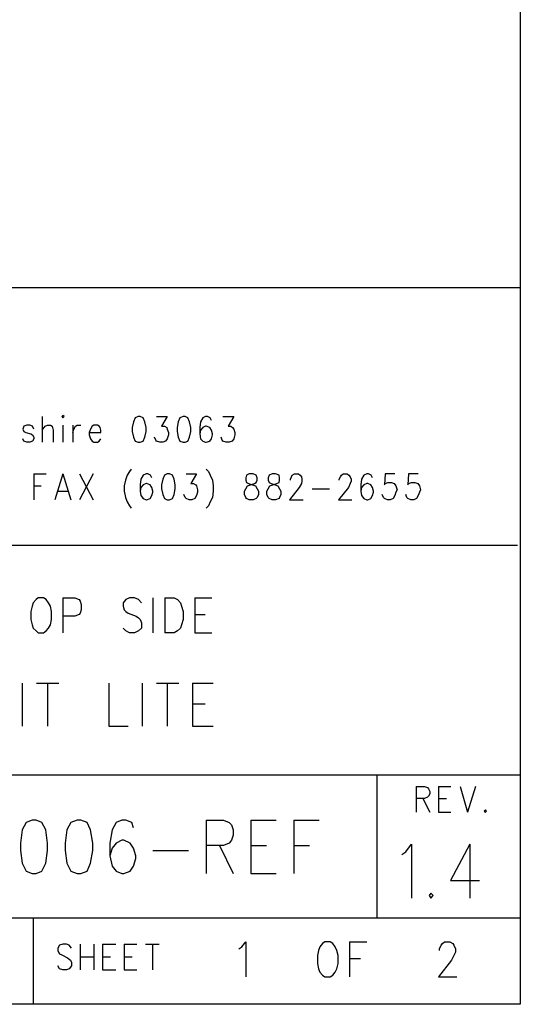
# Model space of a CAD drawing. Extents: x 11.9 to 28.1, y 10.8 to 21.2.
# Tile 29 of 53: x 27.2 to 28.1, y 10.8 to 12.5. Entities that reach past the tile are written whole.
import ezdxf

# ---------------------------------------------------------------- set-up
doc = ezdxf.new("R2010")
doc.units = 0
doc.header["$MEASUREMENT"] = 0
doc.layers.add('LAYNR1', color=2, linetype='Continuous')

msp = doc.modelspace()

# ---------------------------------------------------------------- linework, layer by layer
at = {"layer": 'LAYNR1', "color": 7}
for points in [[(28.093, 21.199), (28.093, 10.799)], [(23.389, 12.049), (28.093, 12.049)], [(28.093, 12.049), (28.093, 10.816)], [(27.259, 11.824), (27.259, 11.779)], [(27.295, 11.826), (27.293, 11.824)], [(27.293, 11.824), (27.295, 11.822)], [(27.295, 11.822), (27.297, 11.824), (27.295, 11.826)], [(27.421, 11.822), (27.418, 11.815), (27.416, 11.805)], [(27.426, 11.824), (27.421, 11.822)], [(27.435, 11.822), (27.43, 11.824), (27.426, 11.824)], [(27.44, 11.805), (27.438, 11.815), (27.435, 11.822)], [(27.458, 11.824), (27.477, 11.824), (27.467, 11.807), (27.472, 11.807), (27.476, 11.805)], [(27.499, 11.822), (27.496, 11.815), (27.494, 11.805)], [(27.505, 11.824), (27.499, 11.822)], [(27.513, 11.822), (27.508, 11.824), (27.505, 11.824)], [(27.518, 11.805), (27.516, 11.815), (27.513, 11.822)], [(27.539, 11.822), (27.535, 11.815), (27.534, 11.805)], [(27.552, 11.822), (27.547, 11.824), (27.544, 11.824), (27.539, 11.822)], [(27.554, 11.817), (27.552, 11.822)], [(27.574, 11.824), (27.593, 11.824), (27.583, 11.807), (27.588, 11.807), (27.591, 11.805)], [(27.232, 11.809), (27.227, 11.807), (27.225, 11.802), (27.227, 11.798), (27.23, 11.796)], [(27.23, 11.796), (27.239, 11.794), (27.242, 11.792)], [(27.237, 11.809), (27.232, 11.809)], [(27.244, 11.802), (27.242, 11.807), (27.237, 11.809)], [(27.259, 11.8), (27.264, 11.807), (27.268, 11.809)], [(27.268, 11.809), (27.273, 11.809)], [(27.273, 11.809), (27.276, 11.807), (27.278, 11.8)], [(27.278, 11.8), (27.278, 11.779)], [(27.295, 11.809), (27.295, 11.779)], [(27.312, 11.809), (27.312, 11.779)], [(27.312, 11.796), (27.314, 11.802), (27.317, 11.807), (27.32, 11.809)], [(27.32, 11.809), (27.326, 11.809)], [(27.349, 11.809), (27.346, 11.807), (27.343, 11.802), (27.341, 11.796)], [(27.341, 11.796), (27.361, 11.796)], [(27.341, 11.796), (27.341, 11.792)], [(27.355, 11.809), (27.349, 11.809)], [(27.36, 11.805), (27.358, 11.807), (27.355, 11.809)], [(27.361, 11.8), (27.36, 11.805)], [(27.361, 11.796), (27.361, 11.8)], [(27.416, 11.805), (27.416, 11.798), (27.418, 11.788)], [(27.438, 11.788), (27.44, 11.798), (27.44, 11.805)], [(27.476, 11.805), (27.477, 11.802), (27.479, 11.796)], [(27.479, 11.796), (27.479, 11.792)], [(27.494, 11.805), (27.494, 11.798), (27.496, 11.788)], [(27.516, 11.788), (27.518, 11.798), (27.518, 11.805)], [(27.534, 11.805), (27.534, 11.794), (27.535, 11.785), (27.539, 11.781), (27.544, 11.779)], [(27.535, 11.8), (27.534, 11.794)], [(27.539, 11.805), (27.535, 11.8)], [(27.551, 11.805), (27.545, 11.807), (27.544, 11.807), (27.539, 11.805)], [(27.554, 11.8), (27.551, 11.805)], [(27.556, 11.792), (27.556, 11.794), (27.554, 11.8)], [(27.591, 11.805), (27.593, 11.802), (27.595, 11.796)], [(27.595, 11.796), (27.595, 11.792)], [(27.232, 11.779), (27.227, 11.781), (27.225, 11.785)], [(27.237, 11.779), (27.232, 11.779)], [(27.244, 11.788), (27.244, 11.785), (27.242, 11.781), (27.237, 11.779)], [(27.242, 11.792), (27.244, 11.788)], [(27.341, 11.792), (27.343, 11.785), (27.346, 11.781), (27.349, 11.779)], [(27.349, 11.779), (27.355, 11.779)], [(27.355, 11.779), (27.358, 11.781), (27.361, 11.785)], [(27.418, 11.788), (27.421, 11.781), (27.426, 11.779)], [(27.426, 11.779), (27.43, 11.779)], [(27.43, 11.779), (27.435, 11.781), (27.438, 11.788)], [(27.457, 11.783), (27.455, 11.788)], [(27.464, 11.779), (27.458, 11.781), (27.457, 11.783)], [(27.469, 11.779), (27.464, 11.779)], [(27.479, 11.792), (27.477, 11.785), (27.474, 11.781), (27.469, 11.779)], [(27.496, 11.788), (27.499, 11.781), (27.505, 11.779)], [(27.505, 11.779), (27.508, 11.779)], [(27.508, 11.779), (27.513, 11.781), (27.516, 11.788)], [(27.544, 11.779), (27.545, 11.779)], [(27.545, 11.779), (27.551, 11.781), (27.554, 11.785), (27.556, 11.792)], [(27.573, 11.783), (27.571, 11.788)], [(27.58, 11.779), (27.574, 11.781), (27.573, 11.783)], [(27.585, 11.779), (27.58, 11.779)], [(27.595, 11.792), (27.593, 11.785), (27.59, 11.781), (27.585, 11.779)], [(27.414, 11.732), (27.411, 11.728), (27.407, 11.722)], [(27.545, 11.732), (27.549, 11.728), (27.552, 11.722)], [(27.244, 11.724), (27.244, 11.679)], [(27.244, 11.724), (27.266, 11.724)], [(27.295, 11.724), (27.281, 11.679)], [(27.295, 11.724), (27.309, 11.679)], [(27.324, 11.724), (27.348, 11.679)], [(27.348, 11.724), (27.324, 11.679)], [(27.404, 11.713), (27.402, 11.703), (27.402, 11.694), (27.404, 11.683)], [(27.407, 11.722), (27.404, 11.713)], [(27.435, 11.722), (27.431, 11.715), (27.43, 11.705)], [(27.448, 11.722), (27.443, 11.724), (27.44, 11.724), (27.435, 11.722)], [(27.45, 11.717), (27.448, 11.722)], [(27.472, 11.722), (27.469, 11.715), (27.467, 11.705)], [(27.477, 11.724), (27.472, 11.722)], [(27.486, 11.722), (27.481, 11.724), (27.477, 11.724)], [(27.491, 11.705), (27.489, 11.715), (27.486, 11.722)], [(27.51, 11.724), (27.528, 11.724), (27.518, 11.707), (27.523, 11.707), (27.527, 11.705)], [(27.552, 11.722), (27.556, 11.713)], [(27.556, 11.713), (27.557, 11.703), (27.557, 11.694), (27.556, 11.683)], [(27.615, 11.722), (27.614, 11.717)], [(27.614, 11.717), (27.614, 11.713)], [(27.614, 11.713), (27.615, 11.709)], [(27.62, 11.724), (27.615, 11.722)], [(27.632, 11.722), (27.627, 11.724), (27.62, 11.724)], [(27.634, 11.717), (27.632, 11.722)], [(27.632, 11.709), (27.634, 11.713)], [(27.634, 11.713), (27.634, 11.717)], [(27.655, 11.722), (27.653, 11.717)], [(27.653, 11.717), (27.653, 11.713)], [(27.653, 11.713), (27.655, 11.709)], [(27.66, 11.724), (27.655, 11.722)], [(27.672, 11.722), (27.666, 11.724), (27.66, 11.724)], [(27.673, 11.717), (27.672, 11.722)], [(27.672, 11.709), (27.673, 11.713)], [(27.673, 11.713), (27.673, 11.717)], [(27.692, 11.713), (27.692, 11.715), (27.694, 11.719), (27.695, 11.722)], [(27.695, 11.722), (27.699, 11.724), (27.706, 11.724), (27.709, 11.722)], [(27.709, 11.722), (27.711, 11.719), (27.712, 11.715), (27.712, 11.711), (27.711, 11.707), (27.707, 11.7)], [(27.777, 11.713), (27.777, 11.715), (27.779, 11.719), (27.781, 11.722)], [(27.781, 11.722), (27.784, 11.724), (27.791, 11.724), (27.794, 11.722)], [(27.794, 11.722), (27.796, 11.719), (27.798, 11.715), (27.798, 11.711), (27.796, 11.707), (27.793, 11.7)], [(27.82, 11.722), (27.816, 11.715), (27.815, 11.705)], [(27.833, 11.722), (27.828, 11.724), (27.825, 11.724), (27.82, 11.722)], [(27.835, 11.717), (27.833, 11.722)], [(27.874, 11.724), (27.857, 11.724), (27.856, 11.705)], [(27.915, 11.724), (27.898, 11.724), (27.897, 11.705)], [(27.244, 11.703), (27.257, 11.703)], [(27.286, 11.694), (27.303, 11.694)], [(27.43, 11.705), (27.43, 11.694), (27.431, 11.686), (27.435, 11.681), (27.44, 11.679)], [(27.431, 11.7), (27.43, 11.694)], [(27.435, 11.705), (27.431, 11.7)], [(27.447, 11.705), (27.441, 11.707), (27.44, 11.707), (27.435, 11.705)], [(27.45, 11.7), (27.447, 11.705)], [(27.452, 11.692), (27.452, 11.694), (27.45, 11.7)], [(27.467, 11.705), (27.467, 11.698), (27.469, 11.688)], [(27.489, 11.688), (27.491, 11.698), (27.491, 11.705)], [(27.527, 11.705), (27.528, 11.703), (27.53, 11.696)], [(27.53, 11.696), (27.53, 11.692)], [(27.612, 11.688), (27.612, 11.694), (27.614, 11.698), (27.617, 11.703), (27.622, 11.705)], [(27.615, 11.709), (27.619, 11.707), (27.626, 11.705)], [(27.622, 11.705), (27.629, 11.707), (27.632, 11.709)], [(27.626, 11.705), (27.631, 11.703), (27.634, 11.698), (27.636, 11.694), (27.636, 11.688)], [(27.651, 11.688), (27.651, 11.694), (27.653, 11.698), (27.656, 11.703), (27.661, 11.705)], [(27.655, 11.709), (27.658, 11.707), (27.665, 11.705)], [(27.661, 11.705), (27.668, 11.707), (27.672, 11.709)], [(27.665, 11.705), (27.67, 11.703), (27.673, 11.698), (27.675, 11.694), (27.675, 11.688)], [(27.707, 11.7), (27.69, 11.679)], [(27.73, 11.698), (27.76, 11.698)], [(27.793, 11.7), (27.776, 11.679)], [(27.815, 11.705), (27.815, 11.694), (27.816, 11.686), (27.82, 11.681), (27.825, 11.679)], [(27.816, 11.7), (27.815, 11.694)], [(27.82, 11.705), (27.816, 11.7)], [(27.832, 11.705), (27.827, 11.707), (27.825, 11.707), (27.82, 11.705)], [(27.835, 11.7), (27.832, 11.705)], [(27.837, 11.692), (27.837, 11.694), (27.835, 11.7)], [(27.856, 11.705), (27.857, 11.707), (27.862, 11.709)], [(27.862, 11.709), (27.868, 11.709)], [(27.868, 11.709), (27.873, 11.707), (27.876, 11.703), (27.878, 11.696)], [(27.878, 11.696), (27.876, 11.692)], [(27.897, 11.705), (27.898, 11.707), (27.903, 11.709)], [(27.903, 11.709), (27.909, 11.709)], [(27.909, 11.709), (27.914, 11.707), (27.917, 11.703), (27.919, 11.696)], [(27.919, 11.696), (27.917, 11.692)], [(27.404, 11.683), (27.407, 11.675)], [(27.44, 11.679), (27.441, 11.679)], [(27.441, 11.679), (27.447, 11.681), (27.45, 11.686), (27.452, 11.692)], [(27.469, 11.688), (27.472, 11.681), (27.477, 11.679)], [(27.477, 11.679), (27.481, 11.679)], [(27.481, 11.679), (27.486, 11.681), (27.489, 11.688)], [(27.508, 11.683), (27.506, 11.688)], [(27.515, 11.679), (27.51, 11.681), (27.508, 11.683)], [(27.52, 11.679), (27.515, 11.679)], [(27.53, 11.692), (27.528, 11.686), (27.525, 11.681), (27.52, 11.679)], [(27.556, 11.683), (27.552, 11.675)], [(27.614, 11.683), (27.612, 11.688)], [(27.62, 11.679), (27.615, 11.681), (27.614, 11.683)], [(27.627, 11.679), (27.62, 11.679)], [(27.634, 11.683), (27.632, 11.681), (27.627, 11.679)], [(27.636, 11.688), (27.634, 11.683)], [(27.653, 11.683), (27.651, 11.688)], [(27.66, 11.679), (27.655, 11.681), (27.653, 11.683)], [(27.666, 11.679), (27.66, 11.679)], [(27.673, 11.683), (27.672, 11.681), (27.666, 11.679)], [(27.675, 11.688), (27.673, 11.683)], [(27.69, 11.679), (27.714, 11.679)], [(27.776, 11.679), (27.799, 11.679)], [(27.825, 11.679), (27.827, 11.679)], [(27.827, 11.679), (27.832, 11.681), (27.835, 11.686), (27.837, 11.692)], [(27.854, 11.683), (27.852, 11.688)], [(27.861, 11.679), (27.856, 11.681), (27.854, 11.683)], [(27.866, 11.679), (27.861, 11.679)], [(27.876, 11.692), (27.874, 11.686), (27.871, 11.681), (27.866, 11.679)], [(27.895, 11.683), (27.893, 11.688)], [(27.902, 11.679), (27.897, 11.681), (27.895, 11.683)], [(27.907, 11.679), (27.902, 11.679)], [(27.917, 11.692), (27.915, 11.686), (27.912, 11.681), (27.907, 11.679)], [(27.407, 11.675), (27.411, 11.668), (27.414, 11.664)], [(27.552, 11.675), (27.549, 11.668), (27.545, 11.664)], [(28.088, 11.599), (25.593, 11.599)], [(27.252, 11.508), (27.248, 11.505), (27.243, 11.499), (27.241, 11.493)], [(27.273, 11.493), (27.27, 11.499), (27.266, 11.505), (27.261, 11.508), (27.252, 11.508)], [(27.295, 11.508), (27.295, 11.447)], [(27.295, 11.508), (27.316, 11.508), (27.323, 11.505), (27.325, 11.502), (27.327, 11.496), (27.327, 11.487), (27.325, 11.481), (27.323, 11.479), (27.316, 11.476), (27.295, 11.476)], [(27.432, 11.499), (27.427, 11.505), (27.42, 11.508), (27.411, 11.508), (27.405, 11.505), (27.4, 11.499), (27.4, 11.493)], [(27.452, 11.508), (27.452, 11.447)], [(27.473, 11.508), (27.473, 11.447)], [(27.473, 11.508), (27.489, 11.508), (27.495, 11.505), (27.5, 11.499), (27.502, 11.493)], [(27.525, 11.508), (27.525, 11.447)], [(27.525, 11.508), (27.555, 11.508)], [(27.241, 11.493), (27.239, 11.484), (27.239, 11.47)], [(27.275, 11.47), (27.275, 11.484), (27.273, 11.493)], [(27.4, 11.493), (27.402, 11.487), (27.405, 11.484), (27.409, 11.481), (27.423, 11.476), (27.427, 11.473), (27.43, 11.47)], [(27.502, 11.493), (27.505, 11.484), (27.505, 11.47)], [(27.239, 11.47), (27.241, 11.461), (27.243, 11.455), (27.248, 11.45), (27.252, 11.447)], [(27.261, 11.447), (27.266, 11.45), (27.27, 11.455), (27.273, 11.461), (27.275, 11.47)], [(27.43, 11.47), (27.432, 11.464), (27.432, 11.455), (27.427, 11.45), (27.42, 11.447)], [(27.505, 11.47), (27.502, 11.461), (27.5, 11.455), (27.495, 11.45), (27.489, 11.447)], [(27.525, 11.479), (27.543, 11.479)], [(27.411, 11.447), (27.405, 11.45), (27.4, 11.455)], [(27.252, 11.447), (27.261, 11.447)], [(27.42, 11.447), (27.411, 11.447)], [(27.489, 11.447), (27.473, 11.447)], [(27.525, 11.447), (27.555, 11.447)], [(27.224, 11.359), (27.224, 11.284)], [(27.249, 11.359), (27.288, 11.359)], [(27.268, 11.359), (27.268, 11.284)], [(27.375, 11.359), (27.375, 11.284)], [(27.433, 11.359), (27.433, 11.284)], [(27.458, 11.359), (27.497, 11.359)], [(27.477, 11.359), (27.477, 11.284)], [(27.521, 11.359), (27.521, 11.284)], [(27.521, 11.359), (27.557, 11.359)], [(27.521, 11.323), (27.543, 11.323)], [(27.375, 11.284), (27.409, 11.284)], [(27.521, 11.284), (27.557, 11.284)], [(25.593, 11.199), (28.093, 11.199)], [(27.843, 10.949), (27.843, 11.199)], [(28.093, 11.199), (28.093, 10.949)], [(27.911, 11.179), (27.911, 11.134)], [(27.911, 11.179), (27.926, 11.179), (27.931, 11.177)], [(27.95, 11.179), (27.95, 11.134)], [(27.95, 11.179), (27.972, 11.179)], [(27.988, 11.179), (28.001, 11.134)], [(28.015, 11.179), (28.001, 11.134)], [(27.931, 11.177), (27.933, 11.175), (27.935, 11.17), (27.935, 11.166), (27.933, 11.162), (27.931, 11.16)], [(27.931, 11.16), (27.926, 11.158), (27.911, 11.158)], [(27.923, 11.158), (27.935, 11.134)], [(27.95, 11.158), (27.964, 11.158)], [(27.95, 11.134), (27.972, 11.134)], [(28.032, 11.138), (28.03, 11.136), (28.032, 11.134)], [(28.032, 11.134), (28.034, 11.136), (28.032, 11.138)], [(27.241, 11.12), (27.231, 11.116), (27.224, 11.103), (27.221, 11.08), (27.221, 11.067), (27.224, 11.045), (27.231, 11.031), (27.241, 11.027)], [(27.248, 11.027), (27.258, 11.031), (27.265, 11.045), (27.268, 11.067), (27.268, 11.08), (27.265, 11.103), (27.258, 11.116), (27.248, 11.12), (27.241, 11.12)], [(27.32, 11.12), (27.309, 11.116), (27.302, 11.103), (27.299, 11.08), (27.299, 11.067), (27.302, 11.045), (27.309, 11.031), (27.32, 11.027)], [(27.326, 11.027), (27.337, 11.031), (27.343, 11.045), (27.347, 11.067), (27.347, 11.08), (27.343, 11.103), (27.337, 11.116), (27.326, 11.12), (27.32, 11.12)], [(27.418, 11.107), (27.415, 11.116), (27.405, 11.12), (27.398, 11.12), (27.388, 11.116), (27.381, 11.103), (27.377, 11.08), (27.377, 11.058), (27.381, 11.04), (27.388, 11.031), (27.398, 11.027)], [(27.545, 11.12), (27.545, 11.027)], [(27.545, 11.12), (27.575, 11.12), (27.585, 11.116), (27.589, 11.112), (27.592, 11.103), (27.592, 11.094), (27.589, 11.085), (27.585, 11.08), (27.575, 11.076), (27.545, 11.076)], [(27.623, 11.12), (27.623, 11.027)], [(27.623, 11.12), (27.667, 11.12)], [(27.698, 11.12), (27.698, 11.027)], [(27.698, 11.12), (27.742, 11.12)], [(27.401, 11.027), (27.412, 11.031), (27.418, 11.04), (27.422, 11.053), (27.422, 11.058), (27.418, 11.071), (27.412, 11.08), (27.401, 11.085), (27.398, 11.085), (27.388, 11.08), (27.381, 11.071), (27.377, 11.058)], [(27.568, 11.076), (27.592, 11.027)], [(27.623, 11.076), (27.65, 11.076)], [(27.698, 11.076), (27.725, 11.076)], [(27.886, 11.06), (27.893, 11.065), (27.903, 11.078), (27.903, 10.984)], [(28.005, 11.078), (27.971, 11.015), (28.022, 11.015)], [(28.005, 11.078), (28.005, 10.984)], [(27.452, 11.067), (27.514, 11.067)], [(27.241, 11.027), (27.248, 11.027)], [(27.32, 11.027), (27.326, 11.027)], [(27.398, 11.027), (27.401, 11.027)], [(27.623, 11.027), (27.667, 11.027)], [(27.937, 10.993), (27.934, 10.989), (27.937, 10.984)], [(27.937, 10.984), (27.941, 10.989), (27.937, 10.993)], [(28.093, 10.949), (24.442, 10.949)], [(27.243, 10.949), (27.243, 10.799)], [(27.306, 10.902), (27.301, 10.904), (27.295, 10.904), (27.289, 10.902)], [(27.325, 10.904), (27.325, 10.859)], [(27.349, 10.904), (27.349, 10.859)], [(27.364, 10.904), (27.364, 10.859)], [(27.364, 10.904), (27.387, 10.904)], [(27.402, 10.904), (27.402, 10.859)], [(27.402, 10.904), (27.424, 10.904)], [(27.439, 10.904), (27.463, 10.904)], [(27.451, 10.904), (27.451, 10.859)], [(27.602, 10.896), (27.607, 10.899), (27.614, 10.908), (27.614, 10.847)], [(27.752, 10.908), (27.748, 10.905), (27.743, 10.899), (27.741, 10.893)], [(27.773, 10.893), (27.77, 10.899), (27.766, 10.905), (27.761, 10.908), (27.752, 10.908)], [(27.795, 10.908), (27.795, 10.847)], [(27.795, 10.908), (27.825, 10.908)], [(27.952, 10.893), (27.952, 10.896), (27.955, 10.902), (27.957, 10.905), (27.961, 10.908), (27.97, 10.908), (27.975, 10.905), (27.977, 10.902), (27.98, 10.896), (27.98, 10.89), (27.977, 10.884), (27.973, 10.876), (27.95, 10.847)], [(27.289, 10.902), (27.286, 10.897)], [(27.286, 10.897), (27.286, 10.893)], [(27.286, 10.893), (27.288, 10.889)], [(27.288, 10.889), (27.289, 10.887), (27.293, 10.885)], [(27.31, 10.897), (27.306, 10.902)], [(27.741, 10.893), (27.739, 10.884), (27.739, 10.87)], [(27.775, 10.87), (27.775, 10.884), (27.773, 10.893)], [(27.293, 10.885), (27.303, 10.88)], [(27.31, 10.872), (27.31, 10.866), (27.306, 10.861), (27.301, 10.859)], [(27.303, 10.88), (27.306, 10.878), (27.308, 10.876)], [(27.308, 10.876), (27.31, 10.872)], [(27.325, 10.882), (27.349, 10.882)], [(27.364, 10.882), (27.378, 10.882)], [(27.402, 10.882), (27.416, 10.882)], [(27.739, 10.87), (27.741, 10.861), (27.743, 10.855), (27.748, 10.85), (27.752, 10.847)], [(27.761, 10.847), (27.766, 10.85), (27.77, 10.855), (27.773, 10.861), (27.775, 10.87)], [(27.795, 10.879), (27.814, 10.879)], [(27.295, 10.859), (27.289, 10.861), (27.286, 10.866)], [(27.301, 10.859), (27.295, 10.859)], [(27.364, 10.859), (27.387, 10.859)], [(27.402, 10.859), (27.424, 10.859)], [(27.752, 10.847), (27.761, 10.847)], [(27.95, 10.847), (27.982, 10.847)], [(28.093, 10.799), (11.892, 10.799)], [(28.088, 10.799), (23.389, 10.799)], [(27.243, 10.799), (26.192, 10.799)]]:
    msp.add_lwpolyline(points, dxfattribs=at)

doc.saveas('drawing.dxf')
